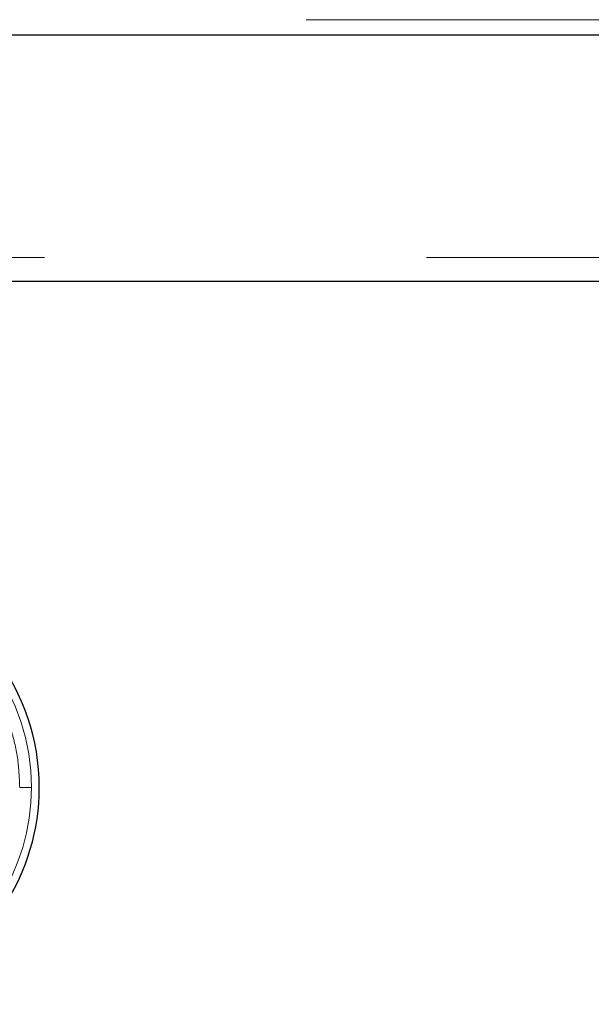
# Model space of a CAD drawing. Header units: millimetres. Extents: x 26 to 239, y 85 to 160.
# Tile 53 of 72: x 179.11 to 181.01, y 84.54 to 87.81. Entities that reach past the tile are written whole.
import ezdxf

# ---------------------------------------------------------------- set-up
doc = ezdxf.new("R2010")
doc.units = ezdxf.units.MM
doc.linetypes.add('PHANTOM', pattern=[12.7, 6.35, -1.27, 1.27, -1.27, 1.27, -1.27])

msp = doc.modelspace()

# ---------------------------------------------------------------- linework, layer by layer
at = {"color": 8, "linetype": 'PHANTOM', "lineweight": 18}
for p, q in [((169.9067, 87.808), (189.1667, 87.808)), ((189.3567, 87.018), (150.4867, 87.018))]:
    msp.add_line(p, q, dxfattribs=at)
at = {"color": 7, "linetype": 'Continuous', "lineweight": 25}
for p, q in [((169.8958, 87.758), (189.1776, 87.758)), ((189.3567, 86.938), (177.6977, 86.938))]:
    msp.add_line(p, q, dxfattribs=at)
for start, end in [(0, 74.1888), (228.7799, 0)]:
    msp.add_arc((178.4598, 85.258), 0.72, start, end, dxfattribs=at)
at = {"color": 8, "linetype": 'PHANTOM', "lineweight": 18}
for start, end in [(0, 72.7462), (227.9991, 0)]:
    msp.add_arc((178.4598, 85.258), 0.6941, start, end, dxfattribs=at)
for points, knots in [([(178.6811, 85.8734), (178.6864, 85.8718), (178.7166, 85.8624), (178.7678, 85.837), (178.8328, 85.7981), (178.8905, 85.7529), (178.9409, 85.704), (178.9882, 85.6472), (179.0301, 85.583), (179.0648, 85.5124), (179.0924, 85.4337), (179.1111, 85.349), (179.1135, 85.287), (179.1146, 85.258)], [0, 0, 0, 0, 0.020833, 0.118141, 0.21264, 0.303843, 0.391386, 0.475009, 0.579685, 0.67748, 0.768504, 0.891386, 1, 1, 1, 1]), ([(179.1146, 85.258), (179.1196, 85.258), (179.13, 85.258), (179.1424, 85.258), (179.1507, 85.258), (179.1529, 85.258), (179.1539, 85.258)], [0, 0, 0, 0, 0.27249, 0.561889, 0.787562, 1, 1, 1, 1])]:
    msp.add_open_spline(points, degree=3, knots=knots, dxfattribs=at)

doc.saveas('drawing.dxf')
